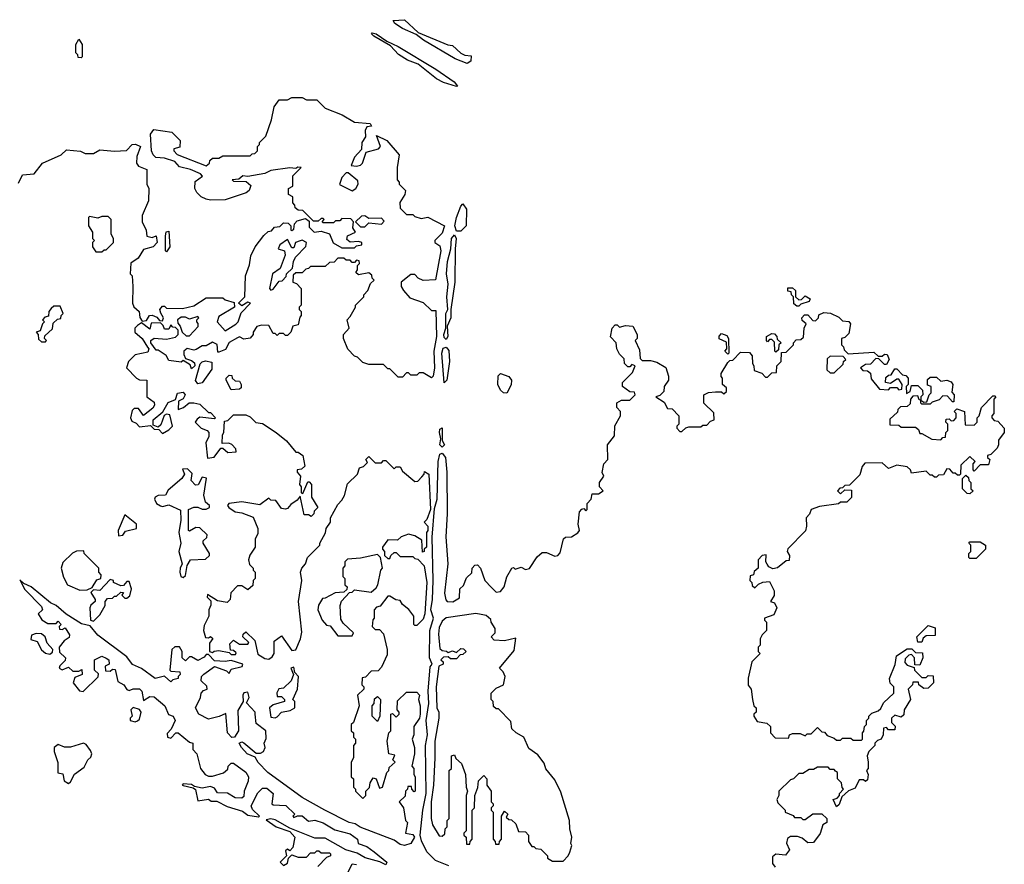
# Model space of a CAD drawing. Extents: x 2029826 to 2248070, y 228728 to 402406.
# Tile 23 of 256: x 2048591 to 2053310, y 292705 to 296753. Entities that reach past the tile are written whole.
import ezdxf

# ---------------------------------------------------------------- set-up
doc = ezdxf.new("R2010")
doc.units = 0

msp = doc.modelspace()

# ---------------------------------------------------------------- linework, layer by layer
at = {"layer": '0CON10XD'}
for points in [[(2050735, 296543.1), (2050678.8, 296565), (2050526.2, 296655), (2050491.7, 296681.7), (2050425, 296711.9), (2050388.8, 296735), (2050380.7, 296749.3), (2050435, 296753.3), (2050501.2, 296691.2), (2050643, 296633), (2050665, 296630), (2050705, 296592.5), (2050725, 296582.5), (2050755, 296580), (2050753.3, 296555), (2050735, 296543.1)], [(2048885, 296570), (2048871.7, 296571.7), (2048870, 296585), (2048860, 296595), (2048860, 296635), (2048875, 296660), (2048890, 296635), (2048890, 296575), (2048885, 296570)], [(2050685, 296433.8), (2050622.5, 296452.5), (2050589.3, 296469.3), (2050500, 296540), (2050448.8, 296558.8), (2050406.4, 296586.4), (2050368, 296628), (2050287.5, 296675), (2050277.5, 296685), (2050280, 296690), (2050300, 296685), (2050350, 296650), (2050405, 296625.6), (2050585, 296515.6), (2050673.3, 296455), (2050690, 296435), (2050685, 296433.8)], [(2048585, 295970), (2048605, 296010), (2048660, 296015), (2048700, 296065), (2048790, 296105), (2048815, 296130), (2048883, 296123), (2048905, 296112.5), (2048945, 296112.5), (2048975, 296130), (2049045, 296122.5), (2049103, 296127), (2049130, 296155), (2049146.4, 296156.4), (2049170, 296145), (2049151.7, 296098.3), (2049151.2, 296065), (2049160.8, 296050.8), (2049200, 296035), (2049200, 295965), (2049210, 295945), (2049207.5, 295885), (2049177.5, 295815), (2049177.5, 295785), (2049196.7, 295745), (2049200, 295715), (2049225, 295710), (2049245, 295717.5), (2049250, 295685), (2049230, 295665), (2049185, 295652.5), (2049159.3, 295610.7), (2049123, 295587), (2049120, 295535), (2049130, 295525), (2049133.3, 295475), (2049131.2, 295395), (2049137.7, 295377.7), (2049163.3, 295355), (2049166.1, 295326.1), (2049178.3, 295308.3), (2049198.3, 295311.7), (2049212.5, 295335), (2049225, 295337.5), (2049248.3, 295328.3), (2049261.7, 295311.7), (2049275, 295310), (2049280, 295325), (2049267, 295347), (2049262.5, 295365), (2049275, 295380), (2049285, 295380), (2049295, 295370), (2049371.7, 295368.3), (2049425, 295382.5), (2049485, 295420), (2049565, 295420), (2049575, 295410), (2049618.3, 295398.3), (2049620, 295375), (2049545, 295330), (2049537.5, 295305), (2049575, 295262.5), (2049626.4, 295293.6), (2049637.5, 295305), (2049652.5, 295347.5), (2049697.5, 295395), (2049685, 295400), (2049655, 295382.5), (2049640, 295395), (2049670, 295425), (2049672.5, 295525), (2049691.7, 295578.3), (2049698.3, 295621.7), (2049720, 295665), (2049761.7, 295718.3), (2049781.7, 295738.3), (2049798.3, 295741.7), (2049811.7, 295758.3), (2049838.3, 295761.7), (2049855, 295780), (2049878.3, 295778.3), (2049890, 295765), (2049890, 295745), (2049895, 295742.5), (2049905, 295750), (2049907.5, 295775), (2049920, 295790), (2049960, 295800), (2049978.3, 295788.3), (2049978.3, 295758.3), (2050002.5, 295735), (2050035, 295740), (2050075, 295727.5), (2050093.6, 295683.6), (2050135, 295660), (2050195, 295660), (2050205, 295670), (2050230, 295675), (2050230, 295685), (2050215, 295690), (2050175, 295686.2), (2050159.2, 295699.2), (2050162.2, 295717.8), (2050200, 295735), (2050187.5, 295755), (2050190, 295785), (2050178.3, 295798.3), (2050135, 295800), (2050125, 295790), (2050105, 295790), (2050095, 295780), (2050045, 295780), (2050040, 295785), (2050050, 295795), (2050045, 295800), (2050035, 295800), (2050021.7, 295788.3), (2049998.3, 295788.3), (2049948.3, 295838.3), (2049925, 295840), (2049911.7, 295851.7), (2049910, 295865), (2049900, 295875), (2049900, 295905), (2049880, 295915), (2049880, 295945), (2049900, 295955), (2049900, 296005), (2049940, 296045), (2049924.1, 296045.9), (2049915, 296040), (2049885, 296043.3), (2049795, 296031.2), (2049765, 296016.7), (2049685, 296002.5), (2049660, 296005), (2049641.7, 295988.3), (2049610, 295985), (2049615, 295980), (2049677, 295977), (2049698.3, 295958.3), (2049690, 295935), (2049677, 295923), (2049575, 295890), (2049505, 295887.5), (2049485, 295892.5), (2049460, 295905), (2049440, 295925), (2049430, 295945), (2049431.7, 295978.3), (2049467, 296003), (2049457.5, 296015), (2049410, 296035), (2049357.5, 296047.5), (2049335, 296073.3), (2049285, 296090), (2049243, 296093), (2049230, 296105), (2049222.5, 296125), (2049217.5, 296205), (2049233, 296227), (2049320, 296215), (2049360, 296175), (2049358.3, 296141.7), (2049330, 296135), (2049330, 296125), (2049345, 296107.5), (2049485, 296053.3), (2049500, 296065), (2049501.7, 296078.3), (2049515, 296090), (2049545, 296090), (2049565, 296100), (2049695, 296100), (2049705, 296110), (2049718.3, 296111.7), (2049730, 296125), (2049730, 296145), (2049740, 296155), (2049740, 296165), (2049770, 296195), (2049797, 296273), (2049810, 296335), (2049835, 296370), (2049875, 296370), (2049895, 296380), (2049945, 296380), (2049965, 296370), (2050015, 296370), (2050055, 296330), (2050137, 296297), (2050195, 296262.5), (2050270, 296255), (2050277.5, 296242.5), (2050255, 296240), (2050247, 296223), (2050248.8, 296191.2), (2050230.8, 296165), (2050228.8, 296131.2), (2050196.2, 296095), (2050180, 296055), (2050205, 296051.2), (2050225, 296056), (2050234, 296065), (2050251.2, 296118.8), (2050310, 296135), (2050320, 296145), (2050301.7, 296198.3), (2050350, 296175), (2050410, 296105), (2050400, 296045), (2050400, 295985), (2050410, 295975), (2050410, 295965), (2050440, 295935), (2050437.5, 295915), (2050413, 295877), (2050415, 295850), (2050445, 295820), (2050475, 295820), (2050485, 295810), (2050515, 295800), (2050547, 295807), (2050626.2, 295765), (2050615, 295730), (2050580, 295695), (2050580, 295685), (2050605, 295670), (2050608.8, 295645), (2050583, 295507), (2050525, 295502.5), (2050500, 295515), (2050485, 295532.5), (2050465, 295532.5), (2050420, 295495), (2050420, 295475), (2050430, 295455), (2050460.7, 295420.7), (2050525, 295397.5), (2050565, 295360), (2050585, 295360), (2050588.8, 295235), (2050576.2, 295165), (2050578.8, 295085), (2050572.5, 295045), (2050565, 295037.5), (2050525, 295060), (2050505, 295060), (2050495, 295050), (2050465, 295050), (2050455, 295060), (2050445, 295060), (2050425, 295040), (2050405, 295040), (2050365, 295080), (2050355, 295080), (2050335, 295100), (2050265, 295100), (2050235, 295110), (2050210, 295135), (2050195, 295140), (2050163.6, 295173.6), (2050142.5, 295225), (2050142.5, 295245), (2050170, 295275), (2050160, 295315), (2050175, 295330), (2050200, 295375), (2050200, 295385), (2050240, 295425), (2050240, 295435), (2050260, 295455), (2050271.7, 295488.3), (2050290, 295505), (2050280, 295515), (2050278.3, 295528.3), (2050265, 295540), (2050215, 295530), (2050201.7, 295541.7), (2050210, 295555), (2050210, 295575), (2050220, 295585), (2050218.3, 295598.3), (2050205, 295600), (2050195, 295590), (2050185, 295590), (2050175, 295600), (2050155, 295600), (2050145, 295610), (2050115, 295610), (2050098.3, 295591.7), (2050075, 295590), (2050055, 295570), (2049985, 295570), (2049975, 295560), (2049961.7, 295558.3), (2049945, 295540), (2049915, 295540), (2049901.7, 295528.3), (2049900, 295495), (2049918.3, 295488.3), (2049940, 295465), (2049940, 295385), (2049930, 295375), (2049930, 295365), (2049940, 295355), (2049940, 295335), (2049933, 295327), (2049925, 295290), (2049900, 295285), (2049890, 295255), (2049875, 295240), (2049865, 295240), (2049855, 295250), (2049835, 295250), (2049825, 295240), (2049815, 295250), (2049805, 295250), (2049785, 295287.5), (2049750.5, 295289.5), (2049727, 295283), (2049710, 295255), (2049710, 295245), (2049695, 295227.5), (2049665, 295222.5), (2049645, 295232.5), (2049635, 295228.8), (2049594.2, 295205.8), (2049576.9, 295173.1), (2049545, 295160), (2049540, 295160), (2049537, 295197), (2049515, 295207.5), (2049485, 295190), (2049465, 295190), (2049437, 295173), (2049425, 295170), (2049393, 295177), (2049377.5, 295165), (2049378.3, 295148.3), (2049385, 295130), (2049415, 295120), (2049428.3, 295108.3), (2049430, 295095), (2049415, 295080), (2049408.3, 295098.3), (2049375, 295120), (2049365, 295112.5), (2049305, 295120), (2049293.3, 295143.3), (2049255, 295170), (2049245, 295170), (2049220, 295205), (2049220, 295215), (2049235, 295227.5), (2049295, 295222.5), (2049338.3, 295231.7), (2049350, 295245), (2049350, 295265), (2049338.3, 295278.3), (2049325, 295280), (2049315, 295290), (2049305, 295270), (2049285, 295270), (2049278.3, 295288.3), (2049265, 295300), (2049221.7, 295298.3), (2049215, 295270), (2049175, 295300), (2049155, 295287.5), (2049142.5, 295275), (2049142.5, 295255), (2049177.5, 295225), (2049203, 295183)], [(2050185, 295932.5), (2050202.5, 295945), (2050212.5, 295965), (2050211.7, 295981.7), (2050165, 296020), (2050155, 296020), (2050135, 295997.5), (2050123, 295963), (2050185, 295932.5)], [(2050705, 295740), (2050685, 295740), (2050676.2, 295765), (2050684, 295805), (2050705, 295860), (2050715, 295870), (2050732.5, 295845), (2050730, 295765), (2050705, 295740)], [(2048985, 295640), (2048995, 295650), (2049005, 295650), (2049040, 295685), (2049040, 295705), (2049030, 295725), (2049030, 295795), (2049015, 295810), (2048985, 295810), (2048965, 295802.5), (2048925, 295810), (2048920, 295805), (2048920, 295765), (2048940, 295735), (2048940, 295705), (2048950, 295695), (2048940, 295685), (2048940, 295665), (2048955, 295640), (2048985, 295640)], [(2050245, 295760), (2050265, 295780), (2050325, 295772.5), (2050337, 295787), (2050325, 295802.5), (2050265, 295800), (2050245, 295812.5), (2050228.3, 295811.7), (2050200, 295785), (2050225, 295760), (2050245, 295760)], [(2049295, 295640), (2049290, 295645), (2049290, 295715), (2049293, 295737), (2049305, 295740), (2049310, 295665), (2049295, 295640)], [(2050635, 295220), (2050625, 295230), (2050623.8, 295245), (2050632.5, 295275), (2050633.3, 295345), (2050642.5, 295365), (2050638.8, 295425), (2050643.8, 295485), (2050636, 295535), (2050641.2, 295595), (2050657.5, 295655), (2050660, 295705), (2050675, 295722.5), (2050683.3, 295705), (2050677.5, 295655), (2050676.7, 295495), (2050657.5, 295365), (2050657.5, 295325), (2050640, 295285), (2050642.5, 295235), (2050635, 295220)], [(2049795, 295457.5), (2049805, 295462.5), (2049835, 295500), (2049848.3, 295501.7), (2049868.3, 295521.7), (2049870, 295535), (2049898.3, 295561.7), (2049902.5, 295595), (2049912.5, 295615), (2049963, 295667), (2049966.1, 295686.1), (2049945, 295696), (2049935, 295693.8), (2049912.5, 295685), (2049905, 295660), (2049895, 295660), (2049875, 295700), (2049837.5, 295675), (2049830, 295655), (2049860, 295645), (2049862.5, 295625), (2049838.8, 295561.2), (2049802.5, 295535), (2049787.5, 295465), (2049795, 295457.5)], [(2052325, 295380), (2052315, 295380), (2052301.7, 295391.7), (2052300, 295425), (2052290, 295435), (2052288.3, 295448.3), (2052271.7, 295451.7), (2052271.7, 295468.3), (2052295, 295467.5), (2052310, 295455), (2052310, 295425), (2052325, 295410), (2052338.3, 295411.7), (2052355, 295430), (2052380, 295415), (2052375, 295402.5), (2052335, 295390), (2052325, 295380)], [(2048715, 295210), (2048720, 295215), (2048710, 295225), (2048711.7, 295238.3), (2048748.3, 295271.7), (2048751.7, 295298.3), (2048771.7, 295318.3), (2048788.3, 295321.7), (2048790, 295335), (2048800, 295345), (2048785, 295380), (2048755, 295380), (2048741.7, 295368.3), (2048730, 295355), (2048728.3, 295331.7), (2048711.7, 295328.3), (2048700, 295315), (2048710, 295305), (2048700, 295295), (2048688.3, 295261.7), (2048670, 295255), (2048680, 295245), (2048681.7, 295221.7), (2048695, 295210), (2048715, 295210)], [(2049405, 295237.5), (2049447, 295283), (2049447, 295297), (2049440, 295305), (2049440, 295315), (2049450, 295325), (2049445, 295330), (2049405, 295317.5), (2049385, 295327.5), (2049365, 295327.5), (2049347.5, 295315), (2049348.3, 295298.3), (2049360, 295285), (2049370, 295255), (2049388.3, 295238.3), (2049405, 295237.5)], [(2052220, 295095), (2052240, 295115), (2052241.7, 295158.3), (2052265, 295160), (2052300, 295195), (2052300, 295205), (2052311.7, 295218.3), (2052335, 295220), (2052348.3, 295231.7), (2052350, 295275), (2052360, 295295), (2052341.7, 295311.7), (2052340, 295325), (2052351.7, 295338.3), (2052368.3, 295338.3), (2052391.7, 295311.7), (2052405, 295310), (2052420, 295325), (2052421.7, 295338.3), (2052445, 295350), (2052477, 295347), (2052517, 295327), (2052535, 295310), (2052565, 295306.7), (2052572.5, 295295), (2052565, 295250), (2052545, 295230), (2052530, 295225), (2052530, 295195), (2052540, 295185), (2052541.7, 295171.7), (2052561.7, 295151.7), (2052685, 295160), (2052705, 295140), (2052725, 295140), (2052735, 295150), (2052748.3, 295148.3), (2052757.5, 295125), (2052745, 295100), (2052735, 295100), (2052708.3, 295128.3), (2052695, 295130), (2052668.3, 295101.7), (2052645, 295100), (2052620, 295085), (2052631.7, 295071.7), (2052655, 295070), (2052668.3, 295058.3), (2052671.7, 295031.7), (2052711.7, 294981.7), (2052755, 294980), (2052765, 294990), (2052795, 294990), (2052805, 294980), (2052818.3, 294981.7), (2052820, 295005), (2052805, 295030), (2052795, 295030), (2052765, 295010), (2052740, 295015), (2052741.7, 295038.3), (2052755, 295050), (2052768.3, 295051.7), (2052785, 295080), (2052795, 295080), (2052821.7, 295051.7), (2052838.3, 295048.3), (2052850, 295035), (2052850, 295005), (2052840, 294995), (2052841.7, 294961.7), (2052858.3, 294971.7), (2052865, 295000), (2052895, 295000), (2052918.3, 294978.3), (2052920, 294955), (2052910, 294945), (2052910, 294930), (2052901.7, 294931.7), (2052895, 294950), (2052871.7, 294948.3), (2052860, 294935), (2052858.3, 294911.7), (2052845, 294900), (2052811.7, 294898.3), (2052800, 294885), (2052798.3, 294871.7), (2052761.7, 294838.3), (2052761.7, 294811.7), (2052805, 294810), (2052815, 294800), (2052885, 294800), (2052898.3, 294788.3), (2052905, 294770), (2052915, 294770), (2052963, 294743), (2053005, 294740), (2053015, 294750), (2053028.3, 294751.7), (2053030, 294775), (2053040, 294785), (2053040, 294815), (2053030, 294825), (2053031.7, 294838.3), (2053045, 294840), (2053055, 294830), (2053068.3, 294831.7), (2053080, 294845), (2053080, 294865), (2053070, 294875), (2053081.7, 294888.3), (2053120, 294875), (2053121.7, 294811.7), (2053165, 294810), (2053180, 294825), (2053180, 294845), (2053190, 294855), (2053200, 294895), (2053255, 294950), (2053265, 294950), (2053270, 294945), (2053260, 294935), (2053260, 294865), (2053250, 294855), (2053250, 294845), (2053261.7, 294831.7), (2053278.3, 294828.3), (2053310, 294795), (2053310, 294775), (2053282.5, 294737.5), (2053282.5, 294715), (2053275, 294700), (2053245, 294670), (2053230, 294665), (2053230, 294655), (2053240, 294645), (2053235, 294620), (2053195, 294620), (2053165, 294590), (2053160, 294595), (2053160, 294625), (2053170, 294635), (2053145, 294660), (2053101.7, 294618.3), (2053100, 294575), (2053095, 294570), (2053085, 294570), (2053075, 294580), (2053065, 294580), (2053048.3, 294598.3), (2053035, 294600), (2053018.3, 294571.7), (2052995, 294570), (2052985, 294560), (2052975, 294560), (2052965, 294570), (2052955, 294570), (2052935, 294590), (2052865, 294580), (2052860, 294595), (2052845, 294610), (2052795, 294617.5), (2052755, 294602.5), (2052725, 294630), (2052641.7, 294628.3), (2052628.3, 294611.7), (2052618.3, 294571.7), (2052568.3, 294521.7), (2052545, 294520), (2052535, 294510), (2052521.7, 294508.3), (2052510, 294495), (2052525, 294480), (2052545, 294500), (2052578.3, 294498.3), (2052577, 294463), (2052555, 294440), (2052525, 294440), (2052515, 294432.5), (2052425, 294420), (2052383.6, 294406.4), (2052377, 294383), (2052360, 294365), (2052362.5, 294325), (2052357, 294303), (2052273, 294217), (2052270, 294205), (2052280, 294185), (2052278.3, 294161.7), (2052265, 294160), (2052223.6, 294126.4), (2052200.7, 294120.7), (2052180.7, 294130.7), (2052173, 294143), (2052167.5, 294155), (2052168.3, 294188.3), (2052150, 294185), (2052130, 294165), (2052130, 294125), (2052111.7, 294108.3), (2052108.3, 294091.7), (2052091.7, 294088.3), (2052090, 294065), (2052100, 294055), (2052101.7, 294041.7), (2052115, 294030), (2052132.5, 294047.5), (2052153, 294057), (2052185, 294060), (2052207.5, 294015), (2052207, 293993), (2052190, 293965), (2052208.3, 293958.3), (2052220, 293935), (2052205, 293900), (2052160, 293885), (2052160, 293875), (2052170, 293865), (2052170, 293825), (2052150, 293805), (2052140, 293785), (2052140, 293755), (2052130, 293745), (2052130, 293725), (2052140, 293715), (2052100, 293675), (2052083, 293597), (2052083, 293563), (2052097.5, 293545), (2052102.5, 293495), (2052110, 293465), (2052120, 293455), (2052120, 293435), (2052110, 293425), (2052110, 293415), (2052125, 293390), (2052171.7, 293381.7), (2052190, 293365), (2052190, 293335), (2052211.7, 293311.7), (2052275, 293310), (2052280, 293325), (2052295, 293332.5), (2052331.7, 293331.7), (2052355, 293320), (2052365, 293330), (2052385, 293330), (2052415, 293360), (2052435, 293340), (2052448.3, 293338.3), (2052461.7, 293321.7), (2052495, 293310), (2052505, 293300), (2052525, 293300), (2052535, 293310), (2052575, 293310), (2052585, 293300), (2052625, 293300), (2052630, 293305), (2052630, 293335), (2052637, 293343), (2052640, 293365), (2052650, 293375), (2052650, 293395), (2052660, 293405), (2052660, 293415), (2052675, 293430), (2052705, 293440), (2052718.3, 293451.7), (2052731.7, 293478.3), (2052780, 293525), (2052780, 293555), (2052763, 293573), (2052760, 293595), (2052787, 293663), (2052792.5, 293705), (2052845, 293737.5), (2052867, 293737), (2052885, 293720), (2052918.3, 293718.3), (2052920, 293695), (2052905, 293660), (2052881.7, 293661.7), (2052880, 293695), (2052865, 293710), (2052853, 293707), (2052835, 293690), (2052833, 293673), (2052845, 293660), (2052878.3, 293648.3), (2052880, 293635), (2052915, 293600), (2052935, 293600), (2052945, 293610), (2052968.3, 293608.3), (2052970, 293575), (2052945, 293550), (2052925, 293547.5), (2052900, 293565), (2052898.3, 293578.3), (2052871.7, 293578.3), (2052870, 293565), (2052850, 293545), (2052860, 293495), (2052830, 293445), (2052828.3, 293421.7), (2052815, 293410), (2052785, 293420), (2052770, 293405), (2052770, 293385), (2052787, 293367), (2052785, 293350), (2052755, 293350), (2052745, 293360), (2052731.7, 293358.3), (2052730, 293325), (2052720, 293305), (2052701.7, 293298.3), (2052690, 293285), (2052690, 293275), (2052660, 293245), (2052652.5, 293225), (2052657.5, 293195), (2052657.5, 293165), (2052650, 293155), (2052657.5, 293135), (2052655, 293110), (2052645, 293102.5), (2052635, 293110), (2052615, 293110), (2052595, 293070), (2052563, 293057), (2052531.7, 293028.3), (2052518.3, 292991.7), (2052505, 292980), (2052490, 293015), (2052508.3, 293021.7), (2052520, 293035), (2052520, 293045), (2052540, 293065), (2052532.5, 293072.5), (2052530, 293095), (2052510, 293115), (2052510, 293145), (2052501.7, 293151.7), (2052495, 293160), (2052475, 293160), (2052465, 293170), (2052415, 293170), (2052395, 293160), (2052375, 293160), (2052345, 293140), (2052325, 293140), (2052300, 293115), (2052285, 293110), (2052230, 293055), (2052230, 293035), (2052220, 293015), (2052225, 293000), (2052260, 292965), (2052260, 292955), (2052298.3, 292938.3), (2052305, 292930), (2052335, 292930), (2052345, 292920), (2052355, 292920), (2052393, 292947), (2052435, 292947.5), (2052460, 292925), (2052460, 292905), (2052440, 292895), (2052427, 292853), (2052395, 292810), (2052368.3, 292808.3), (2052340.7, 292830.7), (2052318.3, 292838.3), (2052285, 292838), (2052271.2, 292828.8), (2052266.4, 292806.4), (2052280, 292775), (2052261.7, 292748.3), (2052215, 292753.3), (2052199.3, 292740.7), (2052198.3, 292708.3), (2052211.7, 292691.7)], [(2050647.2, 292697.2), (2050583.8, 292723.8), (2050542, 292765), (2050517, 292817), (2050510.8, 292845), (2050522.5, 292965), (2050538.8, 293045), (2050535.6, 293275), (2050546.2, 293325), (2050539.2, 293395), (2050551.2, 293475), (2050548.8, 293535), (2050558.6, 293651.4), (2050567.5, 293665), (2050555.6, 293695), (2050557.1, 293825), (2050573.8, 293885), (2050561.2, 293925), (2050570, 293975), (2050572.5, 294065), (2050567.7, 294272.3), (2050579.3, 294410.7), (2050592, 294455), (2050597.1, 294635), (2050605, 294671.2), (2050615.7, 294675.7), (2050632, 294655), (2050638.8, 294585), (2050640, 294385), (2050633.3, 294275), (2050642.5, 294145), (2050627.5, 294005), (2050633, 293973), (2050640, 293965), (2050667, 293963), (2050698.3, 293981.7), (2050700, 294025), (2050718.3, 294041.7), (2050731.7, 294078.3), (2050758.3, 294101.7), (2050760, 294125), (2050771.7, 294138.3), (2050785, 294140), (2050800, 294125), (2050820, 294065), (2050851.7, 294031.7), (2050875, 294010), (2050895, 294012.5), (2050912.5, 294035), (2050926.4, 294083.6), (2050950, 294125), (2050957, 294127), (2050965, 294120), (2050995, 294130), (2051015, 294117.5), (2051035, 294122.5), (2051070.7, 294179.3), (2051095, 294200), (2051115, 294200), (2051155, 294182.5), (2051170, 294185), (2051181.7, 294198.3), (2051197.5, 294265), (2051207, 294273), (2051236.1, 294273.9), (2051266.4, 294293.6), (2051273.3, 294305), (2051267.5, 294335), (2051273.3, 294395), (2051285, 294407.5), (2051295, 294410), (2051305, 294400), (2051310, 294405), (2051310, 294435), (2051330, 294455), (2051335, 294480), (2051365, 294480), (2051387.5, 294495), (2051370, 294515), (2051370, 294535), (2051390, 294565), (2051382.5, 294582.5), (2051390, 294625), (2051410, 294645), (2051407.5, 294715), (2051441.7, 294758.3), (2051443, 294807), (2051470, 294855), (2051470, 294875), (2051453.3, 294895), (2051453, 294917), (2051475, 294930), (2051515, 294930), (2051540, 294955), (2051538.3, 294968.3), (2051515, 294970), (2051480, 294995), (2051480, 295015), (2051528.3, 295061.7), (2051540, 295095), (2051525, 295100), (2051515, 295090), (2051505, 295090), (2051490, 295105), (2051488.3, 295128.3), (2051465, 295150), (2051452.5, 295175), (2051450, 295205), (2051423, 295233), (2051430, 295275), (2051445, 295290), (2051455, 295290), (2051465, 295280), (2051495, 295287.5), (2051530, 295285), (2051550, 295245), (2051550, 295225), (2051540, 295215), (2051561.7, 295171.7), (2051565, 295130), (2051575, 295120), (2051615, 295120), (2051645, 295112.5), (2051687, 295087), (2051700, 295045), (2051700, 295025), (2051680, 294995), (2051678.3, 294971.7), (2051658.3, 294951.7), (2051640, 294945), (2051679.3, 294919.3), (2051695, 294890), (2051718.3, 294888.3), (2051750, 294855), (2051750, 294815), (2051740, 294805), (2051740, 294795), (2051755, 294780), (2051765, 294780), (2051783, 294797), (2051798.3, 294801.7), (2051855, 294802.5), (2051865, 294810), (2051885, 294810), (2051901.7, 294828.3), (2051920, 294835), (2051918.3, 294868.3), (2051870, 294915), (2051870, 294955), (2051893, 294967), (2051925, 294970), (2051955, 294970), (2051965, 294960), (2051978.3, 294971.7), (2051978.3, 294988.3), (2051960, 295005), (2051960, 295035), (2051952.5, 295042.5), (2051953, 295057), (2051985, 295110), (2051995, 295120), (2052008.3, 295121.7), (2052045, 295160), (2052088.3, 295158.3), (2052101.7, 295141.7), (2052102.5, 295105), (2052110, 295095), (2052111.7, 295071.7), (2052148.3, 295058.3), (2052165, 295040), (2052175, 295040), (2052195, 295060), (2052218.3, 295061.7), (2052220, 295095)], [(2051985, 295150), (2051970, 295165), (2051980, 295175), (2051978.3, 295208.3), (2051943, 295223), (2051943, 295237), (2051955, 295250), (2051979.3, 295239.3), (2051987.5, 295225), (2051990, 295155), (2051985, 295150)], [(2052215, 295160), (2052210, 295165), (2052208.3, 295208.3), (2052195, 295220), (2052185, 295220), (2052175, 295210), (2052170, 295215), (2052170, 295235), (2052195, 295250), (2052208.3, 295248.3), (2052220, 295235), (2052221.7, 295221.7), (2052240, 295205), (2052230, 295195), (2052228.3, 295171.7), (2052215, 295160)], [(2049203, 295183), (2049210, 295175), (2049205, 295160), (2049145, 295147.5), (2049112.5, 295115), (2049102.5, 295085), (2049150, 295035), (2049165, 295027.5), (2049200, 295025), (2049200, 294945), (2049235, 294920), (2049237.5, 294905), (2049229.3, 294890.7), (2049185, 294856.7), (2049159.7, 294889.7), (2049139.5, 294890.5), (2049130, 294880), (2049121.2, 294845), (2049128.3, 294828.3), (2049149.2, 294819.2), (2049165, 294801.2), (2049217.5, 294807.5), (2049235, 294790), (2049258.3, 294788.3), (2049275, 294770), (2049305, 294786.7), (2049323.3, 294805), (2049310, 294860), (2049295, 294862.5), (2049283.6, 294856.4), (2049268, 294812), (2049255, 294800), (2049230, 294810), (2049230, 294835), (2049276.7, 294873.3), (2049302.3, 294917.7), (2049337.7, 294932.3), (2049347.3, 294962.7), (2049375, 294968.8), (2049383.3, 294955), (2049374, 294936), (2049352.5, 294925), (2049350, 294885), (2049376.1, 294893.9), (2049403, 294917), (2049425, 294917.5), (2049455, 294910), (2049495, 294870), (2049505, 294870), (2049530, 294845), (2049525, 294840), (2049455, 294847.5), (2049440.7, 294839.3), (2049432.5, 294825), (2049460, 294795), (2049490, 294785), (2049497.5, 294775), (2049496.7, 294755), (2049482.5, 294725), (2049491.7, 294651.7), (2049523, 294657), (2049555, 294700), (2049565, 294700), (2049588.3, 294678.3), (2049628.3, 294681.7), (2049627, 294697), (2049607, 294717), (2049593, 294723), (2049561.7, 294721.7), (2049563, 294763), (2049570, 294775), (2049571.7, 294828.3), (2049588.3, 294831.7), (2049615, 294860), (2049675, 294860), (2049695, 294850), (2049723, 294823), (2049755, 294817.5), (2049820, 294775), (2049870, 294735), (2049915, 294680), (2049925, 294680), (2049947.5, 294665), (2049957, 294613), (2049941.7, 294598.3), (2049920, 294595), (2049920, 294585), (2049937.5, 294565), (2049932.5, 294525), (2049940, 294515), (2049940, 294485), (2049948.3, 294481.7), (2049971.7, 294538.3), (2049978.3, 294538.3), (2049990, 294525), (2049990, 294465), (2050020, 294415), (2050001.7, 294398.3), (2050000, 294385), (2049988.3, 294371.7), (2049975, 294380), (2049955, 294380), (2049935, 294470), (2049920, 294450), (2049890, 294430), (2049875, 294410), (2049865, 294407.5), (2049845, 294410), (2049818.3, 294448.3), (2049795, 294450), (2049785, 294460), (2049741.7, 294428.3), (2049655, 294442.5), (2049592.5, 294435), (2049587.5, 294425), (2049592.5, 294415), (2049623.9, 294393.9), (2049655, 294390), (2049709.3, 294369.3), (2049732.5, 294315), (2049731.7, 294288.3), (2049720, 294265), (2049720, 294225), (2049693.9, 294186.1), (2049687.5, 294165), (2049691.7, 294141.7), (2049710, 294125), (2049710, 294115), (2049720, 294105), (2049720, 294075), (2049710, 294065), (2049708.3, 294041.7), (2049685, 294020), (2049655, 294040), (2049635, 294040), (2049603, 294007), (2049600, 293975), (2049585, 293960), (2049538.3, 293968.3), (2049491.7, 293998.3), (2049490, 293985), (2049507.5, 293967.5), (2049506.4, 293946.4), (2049496.7, 293925), (2049497.5, 293895), (2049475, 293850), (2049472.5, 293825), (2049481.7, 293791.7), (2049495, 293790), (2049505, 293797.5), (2049517, 293787), (2049500, 293765), (2049500, 293725), (2049515, 293720), (2049523, 293727), (2049545, 293730), (2049595, 293720), (2049605, 293710), (2049625, 293710), (2049628.3, 293718.3), (2049615, 293730), (2049601.7, 293731.7), (2049598.3, 293761.7), (2049615, 293780), (2049645, 293760), (2049685, 293760), (2049688.3, 293768.3), (2049660, 293795), (2049661.7, 293808.3), (2049675, 293820), (2049718.3, 293778.3), (2049732.5, 293712.5), (2049765, 293691.2), (2049785, 293688.8), (2049800.7, 293699.3), (2049810, 293715), (2049810, 293775), (2049845, 293800), (2049895, 293730), (2049915, 293732.5), (2049937.5, 293785), (2049943, 293817), (2049926.7, 293965), (2049943.3, 294065), (2049937.5, 294105), (2049942.5, 294125), (2049960, 294145), (2049970, 294175), (2050030, 294235), (2050030, 294245), (2050057, 294293), (2050060, 294315), (2050080, 294345), (2050080, 294365), (2050115, 294430), (2050135, 294450), (2050147, 294473), (2050161.7, 294528.3), (2050210, 294575), (2050220, 294605), (2050238.3, 294611.7), (2050258.3, 294631.7), (2050250, 294645), (2050265, 294660), (2050295, 294630), (2050325, 294630), (2050335, 294640), (2050345, 294640), (2050385, 294600), (2050395, 294610), (2050415, 294610), (2050425, 294590), (2050485, 294540), (2050498.3, 294541.7), (2050518.3, 294561.7), (2050530, 294575), (2050531.7, 294588.3), (2050552.5, 294575), (2050560, 294405), (2050541.7, 294358.3), (2050530, 294345), (2050547.5, 294325), (2050547.5, 294305), (2050540, 294295), (2050540, 294225), (2050530, 294215), (2050530, 294205), (2050521.7, 294201.7), (2050518.3, 294258.3), (2050485, 294280), (2050455, 294287.5), (2050420, 294275), (2050401.7, 294258.3), (2050355, 294260), (2050330, 294225), (2050330, 294215), (2050340, 294205), (2050340, 294185), (2050355, 294170), (2050365, 294170), (2050370, 294185), (2050385, 294200), (2050395, 294200), (2050415, 294180), (2050475, 294180), (2050485, 294170), (2050498.3, 294168.3), (2050530, 294135), (2050542, 294055), (2050533.3, 293905), (2050525, 293880), (2050495, 293850), (2050485, 293850), (2050480, 293855), (2050480, 293895), (2050456.4, 293926.4), (2050425, 293950), (2050415, 293970), (2050393, 293973), (2050365, 293990), (2050355, 293990), (2050318.3, 293941.7), (2050301.7, 293938.3), (2050290, 293925), (2050290, 293885), (2050283, 293877), (2050280, 293845), (2050295, 293830), (2050315, 293830), (2050335, 293810), (2050352.5, 293735), (2050351.7, 293708.3), (2050325, 293650), (2050308.3, 293631.7), (2050275, 293630), (2050248.3, 293601.7), (2050231.7, 293598.3), (2050230, 293565), (2050240, 293555), (2050240, 293545), (2050210, 293515), (2050217.5, 293465), (2050190, 293385), (2050180, 293375), (2050180, 293345), (2050190, 293335), (2050190, 293315), (2050200, 293305), (2050200, 293285), (2050190, 293275), (2050190, 293215), (2050180, 293195), (2050180, 293125), (2050190, 293115), (2050190, 293075), (2050200, 293065), (2050200, 293055), (2050235, 293020), (2050250, 293035), (2050250, 293055), (2050267, 293073), (2050270, 293095), (2050285, 293120), (2050300, 293115), (2050315, 293070), (2050330, 293075), (2050350, 293145), (2050360, 293155), (2050361.7, 293168.3), (2050390, 293195), (2050380, 293205), (2050388.3, 293228.3), (2050360, 293235), (2050352.5, 293295), (2050360, 293335), (2050370, 293345), (2050370, 293425), (2050378.3, 293428.3), (2050395, 293410), (2050410, 293425), (2050410, 293435), (2050400, 293445), (2050401.7, 293488.3), (2050445, 293530), (2050495, 293530), (2050506.7, 293515), (2050502.5, 293495), (2050510, 293465), (2050510, 293425), (2050506.7, 293405), (2050480, 293365), (2050480, 293325), (2050472.5, 293305), (2050482.5, 293265), (2050482.5, 293235), (2050470, 293175), (2050480, 293165), (2050480, 293135), (2050486.7, 293125), (2050486.7, 293055), (2050481.7, 293051.7), (2050470, 293065), (2050468.3, 293078.3), (2050451.7, 293078.3), (2050450, 293065), (2050440, 293055), (2050438.3, 293031.7), (2050410, 293005), (2050430, 292975), (2050440, 292915), (2050450, 292905), (2050440, 292855), (2050475, 292847.5), (2050483.8, 292835), (2050465.6, 292804.4), (2050435, 292795.6), (2050415, 292799.4), (2050385, 292820), (2050222.8, 292882.8), (2050199.4, 292899.4), (2050170, 292905), (2050053.3, 292965), (2049945, 293026), (2049780, 293145), (2049733.2, 293193.2), (2049719.3, 293219.3), (2049681.2, 293235), (2049653.3, 293265), (2049643.3, 293285), (2049655, 293292.5), (2049665, 293287.5), (2049725, 293237.5), (2049745, 293237.5), (2049760, 293245), (2049767.5, 293265), (2049762.5, 293285), (2049771.7, 293308.3), (2049770, 293345), (2049725, 293380), (2049720, 293425), (2049720, 293435), (2049678.3, 293478.3), (2049690, 293505), (2049685, 293530), (2049665, 293527.5), (2049660, 293515), (2049662.5, 293485), (2049637, 293443), (2049640, 293345), (2049620, 293315), (2049607, 293313), (2049587.5, 293335), (2049578.3, 293428.3), (2049547, 293413), (2049495, 293400), (2049448.8, 293425), (2049433.3, 293455), (2049457.5, 293505), (2049460, 293525), (2049471.7, 293538.3), (2049490, 293545), (2049488.3, 293558.3), (2049460, 293585), (2049462.5, 293605), (2049473.6, 293616.4), (2049525, 293652.5), (2049581.7, 293631.7), (2049595, 293620), (2049605, 293640), (2049657, 293653), (2049660, 293665), (2049605, 293682.5), (2049575, 293677.5), (2049525, 293680), (2049495, 293710), (2049485, 293710), (2049475, 293697.5), (2049445, 293682.5), (2049415, 293700), (2049405, 293700), (2049385, 293680), (2049370, 293695), (2049370, 293725), (2049356.7, 293746.7), (2049335, 293746.7), (2049320, 293735), (2049310, 293635), (2049315, 293630), (2049358.3, 293628.3), (2049360, 293615), (2049350, 293605), (2049350, 293595), (2049325, 293590), (2049315, 293580), (2049285, 293607.5), (2049240, 293595), (2049174, 293644), (2049132.2, 293662.2), (2049105, 293698.8), (2048965, 293803.3), (2048928.3, 293848.3), (2048887.1, 293857.1)], [(2050625, 295012.5), (2050614.2, 295155), (2050621.1, 295178.9), (2050635, 295183.8), (2050647.1, 295167.1), (2050650.8, 295115), (2050638, 295025), (2050625, 295012.5)], [(2052495, 295060), (2052538.3, 295101.7), (2052540, 295115), (2052550, 295125), (2052538.3, 295138.3), (2052475, 295140), (2052461.7, 295128.3), (2052460, 295075), (2052475, 295060), (2052495, 295060)], [(2049445, 295007.5), (2049433.2, 295023.2), (2049456, 295104), (2049465.9, 295114.1), (2049482, 295118), (2049511.7, 295111.7), (2049511.9, 295078.1), (2049465, 295013.3), (2049445, 295007.5)], [(2049605, 294980), (2049580, 295025), (2049580, 295035), (2049595, 295050), (2049608.3, 295048.3), (2049610, 295035), (2049623, 295023), (2049645, 295020), (2049652.5, 295005), (2049651.7, 294988.3), (2049645, 294982.5), (2049605, 294980)], [(2050925, 294962.5), (2050910, 294965), (2050895, 294977.5), (2050883.3, 295005), (2050883.6, 295046.4), (2050895, 295057.5), (2050935, 295042.5), (2050947.5, 295025), (2050947, 295003), (2050925, 294962.5)], [(2052955, 294910), (2052915, 294910), (2052910, 294915), (2052910, 294930), (2052925, 294920), (2052938.3, 294921.7), (2052950, 294955), (2052960, 294965), (2052960, 294995), (2052941.7, 295001.7), (2052941.7, 295028.3), (2052955, 295040), (2052985, 295040), (2053005, 295020), (2053035, 295026.2), (2053055, 295017.5), (2053062.5, 295005), (2053058.3, 294968.3), (2053070, 294955), (2053068.3, 294921.7), (2053061.7, 294921.7), (2053038.3, 294948.3), (2053015, 294950), (2052998.3, 294931.7), (2052965, 294920), (2052955, 294910)], [(2050615, 294703.8), (2050604.2, 294715), (2050610, 294745), (2050602.9, 294775), (2050605, 294790), (2050615, 294797.5), (2050616, 294736), (2050626.7, 294715), (2050615, 294703.8)], [(2049375, 294080), (2049385, 294090), (2049393, 294137), (2049410, 294165), (2049481.7, 294168.3), (2049500, 294185), (2049500, 294195), (2049470, 294245), (2049470, 294255), (2049488.3, 294271.7), (2049490, 294285), (2049455, 294317.5), (2049435, 294320), (2049405, 294302.5), (2049400, 294305), (2049400, 294405), (2049425, 294417.5), (2049445, 294417.5), (2049465, 294407.5), (2049485, 294407.5), (2049500, 294415), (2049500, 294425), (2049481.2, 294441.2), (2049473.3, 294475), (2049486.4, 294556.4), (2049465, 294560), (2049446.4, 294523.6), (2049433, 294523), (2049412.5, 294545), (2049417.5, 294577.5), (2049395, 294600), (2049371.7, 294598.3), (2049380, 294575), (2049367.5, 294555), (2049301.7, 294498.3), (2049290, 294475), (2049255, 294472.5), (2049240, 294465), (2049237.5, 294455), (2049246.7, 294435), (2049265, 294423.3), (2049275, 294420), (2049305, 294427.5), (2049361.7, 294401.7), (2049363.3, 294355), (2049353.3, 294295), (2049362.5, 294245), (2049353.3, 294205), (2049370, 294145), (2049360, 294125), (2049358.8, 294105), (2049363.9, 294083.9), (2049375, 294080)], [(2053145, 294480), (2053131.7, 294481.7), (2053110, 294505), (2053110, 294555), (2053125, 294570), (2053138.3, 294558.3), (2053140, 294545), (2053150, 294535), (2053150, 294505), (2053160, 294495), (2053145, 294480)], [(2049065, 294280), (2049085, 294282.5), (2049098.3, 294301.7), (2049150, 294315), (2049150, 294335), (2049095, 294380), (2049063.3, 294305), (2049065, 294280)], [(2053175, 294170), (2053145, 294170), (2053140, 294175), (2053140, 294195), (2053150, 294205), (2053150, 294235), (2053140, 294245), (2053145, 294250), (2053195, 294250), (2053220, 294235), (2053220, 294215), (2053175, 294170)], [(2048878.3, 294018.3), (2048915, 294020), (2048938.3, 294031.7), (2048961.2, 294068.8), (2048980, 294075), (2048981.7, 294091.7), (2048970, 294105), (2048970, 294125), (2048900, 294195), (2048898.3, 294208.3), (2048863.6, 294206.4), (2048843.6, 294196.4), (2048798.3, 294151.7), (2048790, 294125), (2048800.7, 294080.7), (2048820, 294045), (2048878.3, 294018.3)], [(2050185, 293800), (2050190, 293815), (2050140.7, 293860.7), (2050130, 293880), (2050126.7, 293945), (2050133, 293967), (2050171.7, 294008.3), (2050185, 294010), (2050195, 294020), (2050275, 294010), (2050299.3, 294030.7), (2050307.5, 294045), (2050322.5, 294115), (2050330, 294125), (2050320, 294175), (2050305, 294190), (2050225, 294172.5), (2050161.7, 294168.3), (2050150, 294155), (2050150, 294135), (2050140, 294125), (2050140, 294085), (2050150, 294075), (2050150, 294045), (2050160, 294035), (2050158.3, 294021.7), (2050145, 294010), (2050103, 294007), (2050055, 293980), (2050041.7, 293978.3), (2050023, 293947), (2050020, 293925), (2050040, 293875), (2050061.7, 293851.7), (2050078.3, 293848.3), (2050115, 293800), (2050185, 293800)], [(2048887.1, 293857.1), (2048814.3, 293904.3), (2048766.2, 293945), (2048738.5, 293958.5), (2048646.2, 294035), (2048610.7, 294050.7), (2048591.7, 294068.3), (2048615, 294022.5), (2048695, 293940), (2048700, 293925), (2048680, 293905), (2048697, 293877), (2048725, 293860), (2048765, 293860), (2048775, 293870), (2048790, 293855), (2048780, 293845), (2048781.7, 293831.7), (2048795, 293830), (2048808.3, 293838.3), (2048830, 293805), (2048828.3, 293791.7), (2048803.6, 293776.4), (2048780, 293745), (2048781.7, 293721.7), (2048810, 293695), (2048808.3, 293681.7), (2048783.6, 293656.4), (2048780, 293645), (2048795, 293637.5), (2048825, 293650), (2048845, 293630), (2048875, 293630), (2048888.3, 293638.3), (2048890, 293615), (2048855, 293600), (2048847.5, 293575), (2048877, 293537), (2048895, 293532.5), (2048967, 293603), (2048968.3, 293618.3), (2048950, 293635), (2048950, 293685), (2048985, 293702.5), (2049005, 293692.5), (2049017.5, 293685), (2049020, 293665), (2049000, 293655), (2049001.7, 293631.7), (2049025, 293630), (2049035, 293640), (2049048.3, 293638.3), (2049061.7, 293581.7), (2049090, 293565), (2049105, 293542.5), (2049115, 293537.5), (2049135, 293546.7), (2049165, 293546.7), (2049176.7, 293535), (2049185, 293490), (2049215, 293508.8), (2049235, 293508), (2049286.2, 293465), (2049303.6, 293423.6), (2049326.7, 293415), (2049336.7, 293395), (2049317, 293353), (2049298.3, 293331.7), (2049300, 293315), (2049315, 293310), (2049340, 293335), (2049350, 293335), (2049405, 293290), (2049420, 293285), (2049420, 293255), (2049440, 293235), (2049457.5, 293165), (2049480, 293135), (2049495, 293127.5), (2049515, 293127.5), (2049567, 293143), (2049588.3, 293161.7), (2049590, 293175), (2049605, 293190), (2049615, 293190), (2049675, 293146.7), (2049687.5, 293125), (2049686.4, 293103.6), (2049666.7, 293055), (2049665, 293030), (2049655, 293022.5), (2049623, 293023), (2049586.4, 293046.4), (2049538.3, 293048.3), (2049525, 293070), (2049505, 293077.5), (2049465, 293070), (2049428.3, 293078.3), (2049415, 293087.5), (2049375, 293090), (2049370, 293085), (2049375, 293082.5), (2049421.7, 293071.7), (2049433, 293063), (2049445, 293010), (2049495, 293016.7), (2049508.3, 293008.3), (2049535, 293007.5), (2049585, 292982.5), (2049659.5, 292959.5), (2049685, 292940), (2049735, 292932.5), (2049740, 292935), (2049707, 292967), (2049700, 292985), (2049732.3, 293047.7), (2049755, 293070), (2049775, 293070), (2049806.2, 293045), (2049800, 292995), (2049805, 292990), (2049867, 292987), (2049910, 292945), (2049900, 292935), (2049905, 292930), (2049922.5, 292937.5), (2049945, 292937.5), (2049975, 292912.5), (2050005, 292916.7), (2050045, 292903.3), (2050100.8, 292870.8), (2050175, 292851.1), (2050210, 292825), (2050212.5, 292805), (2050255, 292790), (2050290, 292765), (2050350, 292715), (2050345, 292702.5), (2050317.5, 292717.5), (2050246.1, 292736.1), (2050207.7, 292757.7), (2050154.1, 292774.1), (2050055, 292830), (2050005, 292830), (2049885, 292877.5), (2049815, 292917.5), (2049795, 292922.5), (2049771.7, 292918.3), (2049820, 292885), (2049885, 292862.5), (2049910, 292835), (2049900, 292785), (2049885, 292770), (2049875, 292777.5), (2049865, 292770), (2049870, 292745), (2049840, 292715), (2049855, 292700), (2049875, 292710), (2049880, 292735), (2049895, 292750), (2049925, 292740), (2049965, 292740), (2049985, 292760), (2050005, 292760), (2050015, 292770), (2050025, 292770), (2050035, 292760), (2050075, 292760), (2050080, 292755), (2050080, 292745), (2050061.7, 292738.3), (2050020, 292695)], [(2048945, 293870), (2048975, 293900), (2049000, 293945), (2049000, 293965), (2049011.7, 293978.3), (2049035, 293980), (2049045, 293990), (2049055, 293990), (2049075, 294010), (2049088.3, 294008.3), (2049080, 293995), (2049095, 293980), (2049105, 293980), (2049118.3, 293991.7), (2049127.5, 294025), (2049115, 294060), (2049105, 294060), (2049088.3, 294041.7), (2049075, 294040), (2049040, 294055), (2049040, 294065), (2049025, 294070), (2048975, 294016.7), (2048945, 294020), (2048931.7, 294008.3), (2048952.5, 293975), (2048952.5, 293965), (2048932.3, 293947.7), (2048926.7, 293935), (2048930, 293875), (2048945, 293870)], [(2051195, 292720), (2051220, 292745), (2051227, 292763), (2051237.5, 292795), (2051232.5, 292805), (2051237.5, 292835), (2051227.5, 292875), (2051226.7, 292915), (2051185, 293050), (2051155, 293110), (2051113, 293163), (2051105, 293190), (2051075, 293230), (2051030.7, 293260.7), (2051007.5, 293315), (2050970, 293335), (2050950, 293355), (2050945, 293390), (2050885, 293450), (2050875, 293450), (2050861.7, 293461.7), (2050860, 293485), (2050850, 293495), (2050850, 293525), (2050875, 293550), (2050910, 293565), (2050917.5, 293605), (2050908.3, 293628.3), (2050890, 293645), (2050960.7, 293729.3), (2050968.3, 293788.3), (2050915, 293776.7), (2050865, 293780), (2050850, 293795), (2050870, 293815), (2050870, 293835), (2050850, 293865), (2050848.3, 293878.3), (2050827, 293897), (2050803, 293903), (2050776.4, 293906.4), (2050635, 293886.7), (2050615, 293870), (2050600.7, 293839.3), (2050597.5, 293807.5), (2050605, 293740), (2050615, 293730), (2050637, 293727), (2050645, 293720), (2050665, 293727.5), (2050685, 293720), (2050705, 293740), (2050718.3, 293738.3), (2050730, 293725), (2050715, 293710), (2050701.7, 293708.3), (2050685, 293690), (2050655, 293690), (2050645, 293700), (2050621.7, 293698.3), (2050610, 293685), (2050620, 293675), (2050620, 293665), (2050600, 293655), (2050586.2, 293555), (2050590, 293455), (2050600, 293435), (2050600, 293405), (2050580, 293295), (2050580, 293215), (2050573.8, 293085), (2050562.5, 293005), (2050562.5, 292925), (2050570, 292895), (2050601.7, 292841.7), (2050615, 292840), (2050628.3, 292851.7), (2050630, 292875), (2050640, 292885), (2050640, 292915), (2050650, 292925), (2050650, 293155), (2050660, 293165), (2050660, 293225), (2050675, 293230), (2050681.7, 293211.7), (2050708.3, 293188.3), (2050727.5, 293135), (2050730, 293075), (2050737.5, 293055), (2050730, 293035), (2050730, 292865), (2050720, 292855), (2050720, 292845), (2050730, 292835), (2050731.7, 292801.7), (2050748.3, 292801.7), (2050750, 292815), (2050760, 292825), (2050760, 292965), (2050770, 292975), (2050772.5, 293035), (2050787, 293073), (2050790, 293105), (2050815, 293130), (2050830, 293115), (2050830, 293085), (2050850, 293055), (2050850, 293005), (2050860, 292995), (2050860, 292985), (2050850, 292975), (2050850, 292965), (2050860, 292955), (2050860, 292825), (2050870, 292815), (2050871.7, 292801.7), (2050888.3, 292801.7), (2050890, 292815), (2050900, 292825), (2050900, 292935), (2050915, 292960), (2050930, 292945), (2050921.7, 292931.7), (2050935, 292920), (2050948.3, 292918.3), (2050968.3, 292898.3), (2050981.7, 292861.7), (2051015, 292860), (2051030, 292845), (2051030, 292815), (2051045, 292790), (2051055, 292790), (2051065, 292780), (2051088.3, 292778.3), (2051120, 292745), (2051120, 292735), (2051145, 292720), (2051195, 292720)], [(2052915, 293770), (2052895, 293770), (2052890, 293795), (2052945, 293850), (2052978.3, 293838.3), (2052978.3, 293801.7), (2052935, 293800), (2052921.7, 293788.3), (2052915, 293770)], [(2048735, 293712.5), (2048748.3, 293721.7), (2048750, 293735), (2048722.5, 293765), (2048712.5, 293795), (2048695, 293810), (2048669.3, 293810.7), (2048647, 293803), (2048645, 293782.5), (2048675, 293772.5), (2048695, 293732.5), (2048715, 293717.5), (2048735, 293712.5)], [(2049815, 293407.5), (2049825, 293412.5), (2049846.4, 293433.6), (2049887, 293443), (2049910, 293455), (2049910, 293485), (2049900, 293495), (2049922.5, 293545), (2049927.5, 293605), (2049910, 293625), (2049905, 293650), (2049890, 293645), (2049902.5, 293615), (2049892.5, 293585), (2049855, 293550), (2049833.6, 293546.4), (2049823, 293527), (2049825, 293510), (2049845, 293510), (2049860, 293495), (2049860, 293485), (2049805, 293470), (2049787.5, 293455), (2049795, 293410), (2049815, 293407.5)], [(2050305, 293390), (2050280, 293415), (2050280, 293465), (2050290, 293475), (2050291.7, 293498.3), (2050305, 293510), (2050320, 293495), (2050317.5, 293415), (2050305, 293390)], [(2049145, 293387.5), (2049155, 293392.5), (2049165, 293400), (2049172.5, 293435), (2049165, 293447.5), (2049135, 293456.7), (2049123.8, 293445), (2049130, 293415), (2049120, 293405), (2049120, 293395), (2049145, 293387.5)], [(2048825, 293092.5), (2048835, 293100), (2048853.3, 293136.7), (2048899.5, 293170.5), (2048917.5, 293205), (2048931.7, 293218.3), (2048936.7, 293235), (2048930.7, 293250.7), (2048909.3, 293279.3), (2048896.4, 293286.4), (2048833.9, 293266.1), (2048805, 293266), (2048775, 293280), (2048755.9, 293264.1), (2048756, 293245), (2048773, 293193), (2048773, 293143), (2048798.3, 293138.3), (2048803.3, 293105), (2048825, 293092.5)], [(2050165, 292667.5), (2050185, 292706.7), (2050205, 292703.3)]]:
    msp.add_lwpolyline(points, dxfattribs=at)

doc.saveas('drawing.dxf')
